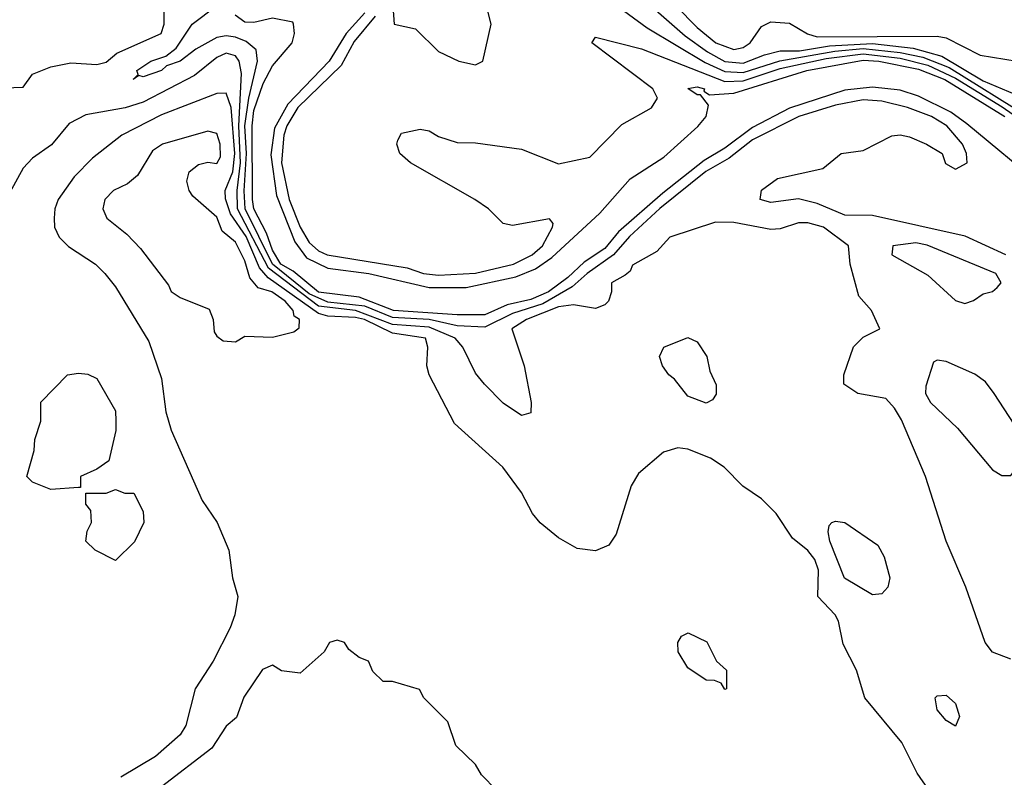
# Model space of a CAD drawing. Header units: inches. Extents: x 2380053 to 2584298, y 380219 to 546618.
# Tile 242 of 256: x 2474343 to 2476476, y 497178 to 498820. Entities that reach past the tile are written whole.
import ezdxf

# ---------------------------------------------------------------- set-up
doc = ezdxf.new("R2010")
doc.units = ezdxf.units.IN
doc.header["$MEASUREMENT"] = 0
doc.layers.add('C4479', color=7, linetype='Continuous')

msp = doc.modelspace()

# ---------------------------------------------------------------- linework, layer by layer
at = {"layer": 'C4479', "color": 2}
for points, elevation in [([(2475150, 498859), (2475154, 498810), (2475199.8, 498799.8), (2475250, 498751.3), (2475294, 498730), (2475330, 498722), (2475346, 498730), (2475364, 498810), (2475354, 498850)], 22), ([(2475610.2, 498870.2), (2475702.3, 498802.3), (2475827.3, 498727.3), (2475870, 498707.9), (2475910, 498705.5), (2475989.5, 498730.5), (2476108.3, 498751.7), (2476170, 498757.7), (2476250, 498749.1), (2476298.9, 498738.9), (2476356.2, 498716.2), (2476530, 498608.2)], 22), ([(2474310, 498672), (2474350, 498674), (2474370, 498702), (2474410, 498718), (2474453.6, 498726.4), (2474510, 498722.8), (2474530, 498727.7), (2474552.8, 498747.2), (2474649.2, 498790), (2474655.6, 498810), (2474655.5, 498844.5)], 22), ([(2476478.7, 498310), (2476390.6, 498350.6), (2476190, 498395.5), (2476130, 498396.5), (2476070, 498421.5), (2476030, 498431.8), (2475970, 498423.6), (2475947, 498430), (2475950, 498450.8), (2475984.2, 498475.8), (2476082.5, 498497.5), (2476122, 498530), (2476170, 498536.3), (2476231.9, 498568.1), (2476250, 498570.4), (2476270, 498566), (2476306.8, 498550), (2476341, 498530), (2476348.1, 498508.1), (2476370, 498496), (2476395.3, 498510), (2476394, 498530), (2476385.2, 498550), (2476351.1, 498590), (2476317.6, 498610), (2476266, 498630), (2476210, 498643.7), (2476170, 498646.6), (2476110, 498634.9), (2476030.4, 498610), (2475930, 498559.9), (2475879.9, 498520.1), (2475829.4, 498490.6), (2475729.4, 498410.6), (2475663.8, 498350), (2475629.3, 498310), (2475572.2, 498270), (2475539.3, 498240.7), (2475475.8, 498204.2), (2475410, 498183), (2475350, 498153.3), (2475290, 498156.6), (2475230, 498170.3), (2475150, 498174.6), (2475090, 498199.1), (2475010, 498207.6), (2474970, 498225.6), (2474889.9, 498290), (2474830.9, 498410), (2474828.7, 498448.7), (2474834.2, 498530), (2474830.3, 498590), (2474838.7, 498650), (2474857.7, 498730), (2474854.9, 498754.9), (2474833, 498773), (2474810, 498782.2), (2474790, 498785.2), (2474770, 498781.1), (2474723.9, 498756.1), (2474690, 498729.8), (2474660.3, 498719.8), (2474650, 498709.8), (2474610, 498696), (2474601, 498699), (2474588.7, 498690), (2474599, 498701), (2474596, 498710), (2474626.6, 498730), (2474659.1, 498740.9), (2474681.7, 498758.3), (2474716.3, 498810), (2474768.7, 498850)], 18), ([(2476558.1, 498458.1), (2476394.4, 498594.4), (2476359.5, 498619.5), (2476290, 498654.4), (2476250, 498667.4), (2476190, 498674), (2476130, 498667.2), (2476010, 498627.9), (2475930, 498586), (2475870, 498541.2), (2475825.3, 498514.7), (2475736.2, 498443.8), (2475640.1, 498359.9), (2475610, 498323.7), (2475565.3, 498294.7), (2475530, 498260.9), (2475488, 498230), (2475450, 498213.3), (2475398.3, 498201.7), (2475350, 498180.5), (2475290, 498180.2), (2475152.7, 498190), (2475078.3, 498218.3), (2474990, 498229.1), (2474934.7, 498274.7), (2474908.5, 498290), (2474890, 498320.8), (2474877.2, 498357.2), (2474850, 498409.8), (2474847.1, 498430), (2474846.3, 498590), (2474850, 498623), (2474870, 498682), (2474890, 498720.3), (2474933.1, 498770), (2474938, 498790), (2474936, 498810), (2474934.5, 498814.5), (2474890, 498823.1), (2474850, 498814), (2474830, 498814.5), (2474809.6, 498830)], 14), ([(2475090, 498834.8), (2475050.1, 498790), (2475013.2, 498730), (2474923.3, 498636.7), (2474894.9, 498585.1), (2474886.7, 498526.7), (2474898.6, 498438.6), (2474938.7, 498338.7), (2474963.8, 498303.8), (2475010, 498281.4), (2475098.8, 498270), (2475230, 498239.8), (2475310, 498239.8), (2475417.3, 498262.7), (2475459.7, 498280.3), (2475495.3, 498304.7), (2475599.3, 498400.7), (2475665, 498475), (2475737.8, 498522.2), (2475811.8, 498588.2), (2475829.7, 498610), (2475834.5, 498634.5), (2475817.2, 498657.2), (2475810, 498657.2), (2475790, 498670.7), (2475810, 498674.6), (2475826, 498670), (2475824.7, 498664.7), (2475837.3, 498657.3), (2475890, 498660.9), (2476047.6, 498710), (2476170, 498732.4), (2476204, 498730), (2476290, 498712.8), (2476346.9, 498690), (2476476.6, 498610)], 14), ([(2475720.8, 498840.8), (2475784.6, 498784.6), (2475832.3, 498750), (2475870, 498729.6), (2475910, 498725.5), (2475955.9, 498744.1), (2475990, 498752.1), (2476032.3, 498752.3), (2476096.8, 498763.2), (2476190, 498768.1), (2476278.3, 498758.3), (2476340.6, 498740.6), (2476430, 498687.4), (2476498.8, 498658.8)], 26), ([(2475764, 498850), (2475810, 498802.7), (2475850.4, 498770), (2475890, 498755.2), (2475910, 498759.5), (2475925.1, 498770), (2475950, 498804.9), (2475970, 498815.5), (2476010, 498812.7), (2476049.1, 498789.1), (2476070, 498782.8), (2476330, 498784), (2476350, 498780.7), (2476423.4, 498743.4), (2476530, 498726)], 30), ([(2475112.4, 498827.6), (2475067.2, 498772.8), (2475039.1, 498720.9), (2474945.1, 498630), (2474921, 498590), (2474915, 498570), (2474910.1, 498510), (2474926.5, 498430), (2474950, 498370.3), (2474970, 498336.9), (2474990, 498318.8), (2475008.4, 498310), (2475182.1, 498282.1), (2475217.3, 498270), (2475250, 498266), (2475330, 498270.3), (2475412, 498290), (2475452.8, 498310), (2475475.4, 498330), (2475497.2, 498370), (2475498, 498378), (2475490, 498388), (2475410, 498374), (2475390, 498378), (2475358, 498410), (2475328.7, 498430), (2475189.2, 498510), (2475166, 498530), (2475159.3, 498550), (2475161.5, 498558.5), (2475170, 498574), (2475210, 498582.8), (2475230, 498578.8), (2475250, 498566.8), (2475290, 498554), (2475330, 498553.4), (2475430, 498539.3), (2475510, 498507.7), (2475578, 498522), (2475647.4, 498592.6), (2475711.1, 498628.9), (2475724.5, 498650), (2475714.5, 498670), (2475582, 498770), (2475590, 498782), (2475690, 498756.5), (2475870, 498685.9), (2475910, 498687.1), (2475990, 498714.2), (2476090, 498735.8), (2476170, 498745.7), (2476250, 498736.6), (2476310, 498721.7), (2476370, 498693), (2476471.3, 498631.3), (2476550, 498576.4)], 18), ([(2476490, 497434), (2476450, 497449), (2476434, 497470), (2476392.3, 497590), (2476349.4, 497690), (2476305.2, 497830), (2476252.9, 497952.9), (2476238, 497978), (2476219, 497999), (2476158, 498010), (2476128, 498030), (2476128, 498050), (2476149.1, 498110.9), (2476170, 498132), (2476206, 498150), (2476188, 498190), (2476160.4, 498220.4), (2476142, 498290), (2476138, 498330), (2476084, 498370), (2476050, 498379.6), (2476030, 498379.6), (2475990, 498366.6), (2475970, 498365.1), (2475890, 498380.7), (2475850, 498381.2), (2475751.1, 498348.9), (2475722.8, 498317.2), (2475670, 498288), (2475664.9, 498275.1), (2475654, 498266), (2475624.7, 498250), (2475624.7, 498230), (2475618, 498210), (2475610, 498202), (2475590, 498194), (2475542, 498202), (2475510, 498197.3), (2475440.3, 498170), (2475408.8, 498150), (2475435.5, 498070), (2475450.8, 497990), (2475450, 497968), (2475430, 497962), (2475390, 497989.2), (2475349.3, 498030), (2475330, 498054), (2475302.9, 498110), (2475286.3, 498130), (2475230, 498153.3), (2475150, 498159.6), (2475070.1, 498189.9), (2474990, 498199.2), (2474881.4, 498281.4), (2474814.4, 498410), (2474813.4, 498450), (2474820.9, 498510), (2474817.1, 498590), (2474823.3, 498703.3), (2474818.3, 498730), (2474810, 498741.6), (2474790, 498747.6), (2474770, 498738), (2474721.1, 498698.9), (2474610, 498641), (2474571.1, 498628.9), (2474486, 498614), (2474450, 498595.1), (2474411.4, 498548.6), (2474370, 498519.5), (2474350, 498498), (2474304.7, 498415.3)], 22), ([(2476336.3, 497116.3), (2476287.2, 497187.3), (2476253.5, 497253.5), (2476173.2, 497350), (2476155.1, 497410), (2476126.8, 497466.8), (2476116.6, 497516.6), (2476109.5, 497530), (2476071.8, 497570), (2476072.9, 497627.1), (2476065.1, 497650), (2476050, 497669.4), (2476016.6, 497696.6), (2475981.2, 497750), (2475950, 497781.2), (2475909.3, 497809.3), (2475868.7, 497850), (2475839, 497870), (2475790, 497889.5), (2475768.1, 497891.9), (2475737.5, 497882.5), (2475683.4, 497836.6), (2475667.3, 497810), (2475634.8, 497705.2), (2475618.8, 497681.2), (2475590, 497669), (2475550, 497674), (2475510, 497697.2), (2475470, 497729.2), (2475453.2, 497750), (2475430, 497795.3), (2475389, 497850), (2475284.5, 497944.5), (2475229.4, 498050), (2475224.5, 498070), (2475227, 498110), (2475222, 498130), (2475150, 498140.5), (2475089.7, 498170), (2475070, 498174.5), (2475010, 498177.7), (2474990, 498183.1), (2474880.8, 498260.8), (2474862.3, 498282.3), (2474833.4, 498350), (2474799.4, 498399.4), (2474788.3, 498431.7), (2474787.6, 498450), (2474804.5, 498490), (2474808.4, 498530), (2474800.6, 498630), (2474790, 498660.5), (2474770, 498659.7), (2474650, 498613.5), (2474564, 498570), (2474500.3, 498519.8), (2474460.8, 498479.2), (2474426, 498430), (2474418.4, 498410), (2474417.1, 498390), (2474418, 498370), (2474428.4, 498348.4), (2474448.5, 498328.5), (2474506.8, 498290), (2474526.8, 498270), (2474550, 498241), (2474622.4, 498122.4), (2474650, 498042), (2474659.3, 497970), (2474670.4, 497930), (2474738, 497778), (2474770.5, 497730), (2474795.5, 497670), (2474803.8, 497610), (2474814.9, 497570), (2474808.4, 497530), (2474798.3, 497501.7), (2474761.6, 497430), (2474723, 497370), (2474702.4, 497290), (2474690.4, 497270), (2474637, 497223), (2474562, 497178)], 26), ([(2475375.3, 497150), (2475343.1, 497183.1), (2475330, 497206), (2475287.3, 497247.3), (2475270, 497298), (2475218, 497350), (2475208.4, 497368.4), (2475150, 497386), (2475130, 497386), (2475107.3, 497407.3), (2475098, 497430), (2475078, 497438), (2475055.3, 497455.3), (2475046, 497470), (2475030, 497475.3), (2475014, 497470), (2475002, 497450), (2474950, 497404), (2474910, 497409), (2474890, 497421.2), (2474868.3, 497411.7), (2474828.5, 497351.5), (2474812.5, 497307.5), (2474790, 497289.2), (2474758.7, 497241.3), (2474650, 497157.2)], 30)]:
    msp.add_lwpolyline(points, dxfattribs=dict(at, elevation=elevation))
for points, elevation in [([(2474750, 498578), (2474652, 498550), (2474630, 498536), (2474598, 498482), (2474575.9, 498464.1), (2474546, 498450), (2474526.8, 498430), (2474522.8, 498410), (2474531.3, 498390), (2474574.9, 498354.9), (2474604.1, 498324.1), (2474664.9, 498244.9), (2474671, 498231), (2474690, 498218), (2474752.7, 498192.7), (2474762, 498170), (2474763.6, 498143.6), (2474770, 498134), (2474783.6, 498123.6), (2474810, 498122), (2474830, 498134), (2474890, 498132), (2474936.4, 498143.6), (2474948, 498152), (2474948.7, 498170), (2474937.5, 498177.5), (2474934.7, 498190), (2474917.4, 498210), (2474889, 498230), (2474859.1, 498239.1), (2474840.8, 498260.8), (2474830, 498297.2), (2474810, 498337.6), (2474781.4, 498361.5), (2474770, 498391.8), (2474717.5, 498437.5), (2474709.4, 498450), (2474704.5, 498470), (2474709.6, 498490.4), (2474730, 498506), (2474750, 498511), (2474770, 498508.2), (2474777.6, 498522.4), (2474776.9, 498550), (2474770, 498573.2)], 30), ([(2476283.7, 498336.3), (2476234, 498330), (2476232, 498310), (2476310, 498266), (2476370, 498211.3), (2476390, 498204.7), (2476408.9, 498211.1), (2476430, 498226), (2476450, 498231), (2476460.2, 498239.8), (2476469, 498250), (2476457.2, 498270), (2476308.5, 498331.5)], 22), ([(2475830, 497989), (2475790, 498004), (2475761.2, 498041.2), (2475749, 498050), (2475735.3, 498070), (2475729, 498090), (2475738, 498110), (2475790, 498131), (2475810, 498122), (2475831, 498090), (2475838, 498058), (2475851.6, 498028.4), (2475851.6, 498008.4), (2475843.6, 497996.4)], 22), ([(2476330, 498082), (2476322, 498078), (2476305.4, 498025.4), (2476304.7, 498010), (2476316, 497990), (2476374.6, 497934.6), (2476450, 497844.7), (2476470, 497832), (2476490, 497832), (2476518, 497870), (2476522, 497890), (2476519, 497910), (2476454, 498010), (2476434.8, 498034.8), (2476411.9, 498051.9), (2476350, 498079)], 22), ([(2474410, 497802), (2474370, 497818), (2474358, 497830), (2474373.6, 497886.4), (2474375.3, 497910), (2474388.7, 497950), (2474388.7, 497991.3), (2474446, 498050), (2474470, 498054), (2474490, 498052), (2474510, 498042), (2474550, 497972), (2474550.8, 497950), (2474550.7, 497929.3), (2474536, 497864), (2474510, 497846), (2474474, 497830), (2474474, 497806), (2474470, 497806)], 22), ([(2474570, 497794), (2474590, 497794), (2474610, 497754), (2474611.3, 497730), (2474591.6, 497688.4), (2474550, 497648), (2474506, 497670), (2474486, 497690), (2474488.4, 497711.6), (2474498, 497730), (2474496.4, 497756.4), (2474486, 497770), (2474486, 497794), (2474530, 497794), (2474550, 497802)], 22), ([(2476190, 497573.3), (2476129.8, 497609.8), (2476097.7, 497690), (2476094, 497710), (2476096, 497724), (2476102, 497730), (2476110, 497733.4), (2476130, 497730.4), (2476201.4, 497681.4), (2476215.6, 497655.6), (2476227.6, 497610), (2476223.1, 497590), (2476210, 497575.6)], 22), ([(2475870, 497368), (2475862, 497382), (2475848, 497388), (2475830, 497388.7), (2475790, 497415.3), (2475769, 497450), (2475768.7, 497470), (2475776.4, 497483.6), (2475791.1, 497491.1), (2475831.3, 497471.3), (2475852, 497430), (2475874, 497410), (2475874, 497370)], 26), ([(2476370, 497289.2), (2476350, 497301.2), (2476330, 497324), (2476326, 497350), (2476330, 497354.8), (2476350, 497356.3), (2476370, 497338), (2476378.8, 497310)], 22)]:
    msp.add_lwpolyline(points, close=True, dxfattribs=dict(at, elevation=elevation))

doc.saveas('drawing.dxf')
